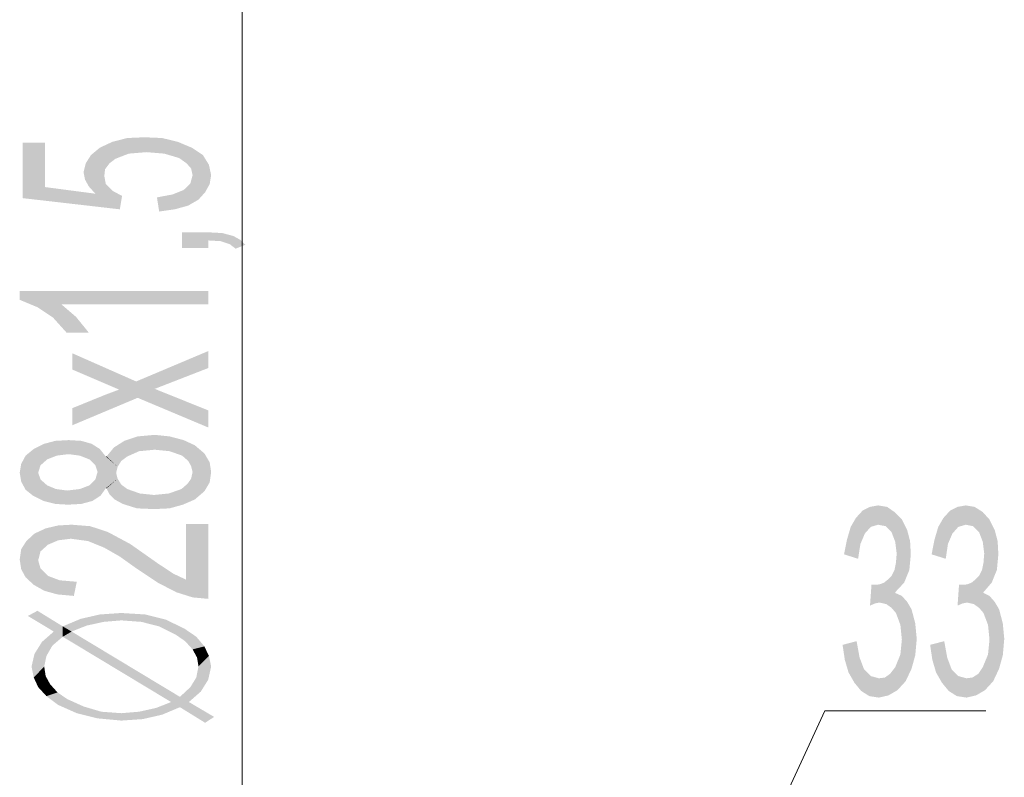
# Model space of a CAD drawing. Header units: millimetres. Extents: x -2626 to 2068, y -6169 to 7214.
# Tile 80 of 144: x -1082 to -975, y -5082 to -5000. Entities that reach past the tile are written whole.
import ezdxf

# ---------------------------------------------------------------- set-up
doc = ezdxf.new("R2010")
doc.units = ezdxf.units.MM
doc.layers.get('0').update_dxf_attribs({"color": 252})

msp = doc.modelspace()

# ---------------------------------------------------------------- hatches: boundary and pattern name
h = msp.add_hatch(color=7)
h.dxf.hatch_style = 2
h.paths.add_polyline_path([(-1073.88, -5019.17), (-1074.6, -5018.37), (-1075, -5017.64), (-1075.16, -5016.84), (-1074.92, -5015.88), (-1074.36, -5014.99), (-1073.4, -5014.19), (-1072.03, -5013.55), (-1070.42, -5013.14), (-1068.58, -5013.06), (-1066.65, -5013.14), (-1064.96, -5013.55), (-1063.43, -5014.19), (-1062.23, -5014.99), (-1061.58, -5016.04), (-1061.34, -5017.16), (-1061.5, -5018.13), (-1061.99, -5019.01), (-1062.71, -5019.81), (-1063.83, -5020.46), (-1065.28, -5020.86), (-1066.97, -5021.1), (-1067.21, -5019.57), (-1065.52, -5019.25), (-1064.32, -5018.77), (-1063.59, -5018.05), (-1063.35, -5017.16), (-1063.51, -5016.44), (-1064, -5015.88), (-1064.8, -5015.31), (-1066.41, -5014.83), (-1068.33, -5014.67), (-1070.26, -5014.83), (-1071.71, -5015.39), (-1072.35, -5015.88), (-1072.83, -5016.52), (-1072.91, -5017.24), (-1072.75, -5018.13), (-1072.03, -5018.85), (-1070.99, -5019.41), (-1071.23, -5020.86), (-1081.75, -5019.65), (-1081.75, -5013.63), (-1079.34, -5013.63), (-1079.34, -5018.45)])
h = msp.add_hatch(color=7)
h.dxf.hatch_style = 2
h.paths.add_polyline_path([(-1061.66, -5023.35), (-1060.14, -5023.43), (-1058.93, -5023.75), (-1058.21, -5024.15), (-1057.65, -5024.71), (-1058.69, -5025.12), (-1059.33, -5024.63), (-1060.3, -5024.31), (-1061.66, -5024.23), (-1061.66, -5025.04), (-1064.48, -5025.04), (-1064.48, -5023.35)])
h = msp.add_hatch(color=7)
h.dxf.hatch_style = 2
h.paths.add_polyline_path([(-1061.66, -5029.7), (-1061.66, -5031.14), (-1077.57, -5031.14), (-1075.97, -5032.51), (-1074.6, -5034.2), (-1077.01, -5034.2), (-1078.46, -5032.59), (-1080.15, -5031.46), (-1082.07, -5030.66), (-1082.07, -5029.7)])
h = msp.add_hatch(color=7)
h.dxf.hatch_style = 2
h.paths.add_polyline_path([(-1061.66, -5036.21), (-1061.66, -5038.05), (-1067.45, -5040.3), (-1061.66, -5042.63), (-1061.66, -5044.48), (-1069.3, -5041.27), (-1076.37, -5044.24), (-1076.37, -5042.39), (-1072.83, -5040.95), (-1071.31, -5040.38), (-1076.37, -5038.21), (-1076.37, -5036.45), (-1069.46, -5039.5)])
h = msp.add_hatch(color=7)
h.dxf.hatch_style = 2
h.paths.add_polyline_path([(-1072.67, -5047.62), (-1070.74, -5045.93), (-1069.3, -5045.45)])
h = msp.add_hatch(color=7)
h.dxf.hatch_style = 2
h.paths.add_polyline_path([(-1072.67, -5047.62), (-1069.3, -5045.45), (-1069.14, -5047.05)])
h = msp.add_hatch(color=7)
h.dxf.hatch_style = 2
h.paths.add_polyline_path([(-1069.3, -5045.45), (-1067.45, -5045.28), (-1067.45, -5046.89)])
h = msp.add_hatch(color=7)
h.dxf.hatch_style = 2
h.paths.add_polyline_path([(-1069.3, -5045.45), (-1067.45, -5046.89), (-1069.14, -5047.05)])
h = msp.add_hatch(color=7)
h.dxf.hatch_style = 2
h.paths.add_polyline_path([(-1067.45, -5045.28), (-1065.84, -5045.45), (-1065.84, -5047.05)])
h = msp.add_hatch(color=7)
h.dxf.hatch_style = 2
h.paths.add_polyline_path([(-1067.45, -5045.28), (-1065.84, -5047.05), (-1067.45, -5046.89)])
h = msp.add_hatch(color=7)
h.dxf.hatch_style = 2
h.paths.add_polyline_path([(-1065.84, -5045.45), (-1064.32, -5045.85), (-1063.11, -5046.41)])
h = msp.add_hatch(color=7)
h.dxf.hatch_style = 2
h.paths.add_polyline_path([(-1065.84, -5045.45), (-1063.11, -5046.41), (-1062.07, -5047.29)])
h = msp.add_hatch(color=7)
h.dxf.hatch_style = 2
h.paths.add_polyline_path([(-1065.84, -5045.45), (-1062.07, -5047.29), (-1064.48, -5047.53)])
h = msp.add_hatch(color=7)
h.dxf.hatch_style = 2
h.paths.add_polyline_path([(-1065.84, -5045.45), (-1064.48, -5047.53), (-1065.84, -5047.05)])
h = msp.add_hatch(color=7)
h.dxf.hatch_style = 2
h.paths.add_polyline_path([(-1080.55, -5046.81), (-1079.42, -5046.25), (-1078.22, -5045.93)])
h = msp.add_hatch(color=7)
h.dxf.hatch_style = 2
h.paths.add_polyline_path([(-1080.55, -5046.81), (-1078.22, -5045.93), (-1078.06, -5047.53)])
h = msp.add_hatch(color=7)
h.dxf.hatch_style = 2
h.paths.add_polyline_path([(-1078.22, -5045.93), (-1076.77, -5045.85), (-1076.77, -5047.37)])
h = msp.add_hatch(color=7)
h.dxf.hatch_style = 2
h.paths.add_polyline_path([(-1078.22, -5045.93), (-1076.77, -5047.37), (-1078.06, -5047.53)])
h = msp.add_hatch(color=7)
h.dxf.hatch_style = 2
h.paths.add_polyline_path([(-1076.77, -5045.85), (-1075.41, -5045.93), (-1075.57, -5047.53)])
h = msp.add_hatch(color=7)
h.dxf.hatch_style = 2
h.paths.add_polyline_path([(-1076.77, -5045.85), (-1075.57, -5047.53), (-1076.77, -5047.37)])
h = msp.add_hatch(color=7)
h.dxf.hatch_style = 2
h.paths.add_polyline_path([(-1075.41, -5045.93), (-1074.52, -5047.94), (-1075.57, -5047.53)])
h = msp.add_hatch(color=7)
h.dxf.hatch_style = 2
h.paths.add_polyline_path([(-1075.41, -5045.93), (-1074.28, -5046.25), (-1073.4, -5046.81)])
h = msp.add_hatch(color=7)
h.dxf.hatch_style = 2
h.paths.add_polyline_path([(-1075.41, -5045.93), (-1073.4, -5046.81), (-1074.52, -5047.94)])
h = msp.add_hatch(color=7)
h.dxf.hatch_style = 2
h.paths.add_polyline_path([(-1072.67, -5047.62), (-1071.87, -5046.65), (-1070.74, -5045.93)])
h = msp.add_hatch(color=7)
h.dxf.hatch_style = 2
h.paths.add_polyline_path([(-1082.07, -5049.38), (-1081.91, -5048.42), (-1081.43, -5047.53)])
h = msp.add_hatch(color=7)
h.dxf.hatch_style = 2
h.paths.add_polyline_path([(-1082.07, -5049.38), (-1081.43, -5047.53), (-1079.82, -5048.58)])
h = msp.add_hatch(color=7)
h.dxf.hatch_style = 2
h.paths.add_polyline_path([(-1081.43, -5047.53), (-1080.55, -5046.81), (-1079.1, -5047.94)])
h = msp.add_hatch(color=7)
h.dxf.hatch_style = 2
h.paths.add_polyline_path([(-1081.43, -5047.53), (-1079.1, -5047.94), (-1079.82, -5048.58)])
h = msp.add_hatch(color=7)
h.dxf.hatch_style = 2
h.paths.add_polyline_path([(-1080.55, -5046.81), (-1078.06, -5047.53), (-1079.1, -5047.94)])
h = msp.add_hatch(color=7)
h.dxf.hatch_style = 2
h.paths.add_polyline_path([(-1073.4, -5046.81), (-1073.88, -5048.58), (-1074.52, -5047.94)])
h = msp.add_hatch(color=7)
h.dxf.hatch_style = 2
h.paths.add_polyline_path([(-1073.4, -5046.81), (-1072.75, -5047.62), (-1073.88, -5048.58)])
h = msp.add_hatch(color=7)
h.dxf.hatch_style = 2
h.paths.add_polyline_path([(-1072.75, -5047.62), (-1073.64, -5049.3), (-1073.88, -5048.58)])
h = msp.add_hatch(color=7)
h.dxf.hatch_style = 2
h.paths.add_polyline_path([(-1072.75, -5047.62), (-1071.63, -5049.38), (-1073.64, -5049.3)])
h = msp.add_hatch(color=7)
h.dxf.hatch_style = 2
h.paths.add_polyline_path([(-1071.47, -5048.74), (-1072.75, -5047.62), (-1072.67, -5047.62)])
h = msp.add_hatch(color=7)
h.dxf.hatch_style = 2
h.paths.add_polyline_path([(-1072.75, -5047.62), (-1071.47, -5048.74), (-1071.63, -5049.38)])
h = msp.add_hatch(color=7)
h.dxf.hatch_style = 2
h.paths.add_polyline_path([(-1072.67, -5047.62), (-1069.14, -5047.05), (-1070.42, -5047.62)])
h = msp.add_hatch(color=7)
h.dxf.hatch_style = 2
h.paths.add_polyline_path([(-1071.07, -5048.1), (-1071.47, -5048.74), (-1072.67, -5047.62)])
h = msp.add_hatch(color=7)
h.dxf.hatch_style = 2
h.paths.add_polyline_path([(-1072.67, -5047.62), (-1070.42, -5047.62), (-1071.07, -5048.1)])
h = msp.add_hatch(color=7)
h.dxf.hatch_style = 2
h.paths.add_polyline_path([(-1062.07, -5047.29), (-1063.83, -5048.1), (-1064.48, -5047.53)])
h = msp.add_hatch(color=7)
h.dxf.hatch_style = 2
h.paths.add_polyline_path([(-1062.07, -5047.29), (-1063.51, -5048.66), (-1063.83, -5048.1)])
h = msp.add_hatch(color=7)
h.dxf.hatch_style = 2
h.paths.add_polyline_path([(-1062.07, -5047.29), (-1063.35, -5049.3), (-1063.51, -5048.66)])
h = msp.add_hatch(color=7)
h.dxf.hatch_style = 2
h.paths.add_polyline_path([(-1062.07, -5047.29), (-1061.34, -5049.3), (-1063.35, -5049.3)])
h = msp.add_hatch(color=7)
h.dxf.hatch_style = 2
h.paths.add_polyline_path([(-1062.07, -5047.29), (-1061.5, -5048.26), (-1061.34, -5049.3)])
h = msp.add_hatch(color=7)
h.dxf.hatch_style = 2
h.paths.add_polyline_path([(-1082.07, -5049.38), (-1079.82, -5048.58), (-1080.07, -5049.38)])
h = msp.add_hatch(color=7)
h.dxf.hatch_style = 2
h.paths.add_polyline_path([(-1081.43, -5051.23), (-1081.91, -5050.35), (-1082.07, -5049.38)])
h = msp.add_hatch(color=7)
h.dxf.hatch_style = 2
h.paths.add_polyline_path([(-1081.43, -5051.23), (-1082.07, -5049.38), (-1080.07, -5049.38)])
h = msp.add_hatch(color=7)
h.dxf.hatch_style = 2
h.paths.add_polyline_path([(-1081.43, -5051.23), (-1080.07, -5049.38), (-1079.82, -5050.11)])
h = msp.add_hatch(color=7)
h.dxf.hatch_style = 2
h.paths.add_polyline_path([(-1073.88, -5050.11), (-1073.64, -5049.3), (-1071.63, -5049.38)])
h = msp.add_hatch(color=7)
h.dxf.hatch_style = 2
h.paths.add_polyline_path([(-1073.88, -5050.11), (-1071.63, -5049.38), (-1071.47, -5050.03)])
h = msp.add_hatch(color=7)
h.dxf.hatch_style = 2
h.paths.add_polyline_path([(-1063.51, -5050.03), (-1063.35, -5049.3), (-1061.34, -5049.3)])
h = msp.add_hatch(color=7)
h.dxf.hatch_style = 2
h.paths.add_polyline_path([(-1063.51, -5050.03), (-1061.34, -5049.3), (-1061.5, -5050.43)])
h = msp.add_hatch(color=7)
h.dxf.hatch_style = 2
h.paths.add_polyline_path([(-1080.63, -5051.87), (-1081.43, -5051.23), (-1079.82, -5050.11)])
h = msp.add_hatch(color=7)
h.dxf.hatch_style = 2
h.paths.add_polyline_path([(-1080.63, -5051.87), (-1079.82, -5050.11), (-1079.1, -5050.75)])
h = msp.add_hatch(color=7)
h.dxf.hatch_style = 2
h.paths.add_polyline_path([(-1078.22, -5052.76), (-1080.63, -5051.87), (-1079.1, -5050.75)])
h = msp.add_hatch(color=7)
h.dxf.hatch_style = 2
h.paths.add_polyline_path([(-1078.22, -5052.76), (-1079.1, -5050.75), (-1078.14, -5051.15)])
h = msp.add_hatch(color=7)
h.dxf.hatch_style = 2
h.paths.add_polyline_path([(-1078.22, -5052.76), (-1071.47, -5050.03), (-1072.75, -5051.07)])
h = msp.add_hatch(color=7)
h.dxf.hatch_style = 2
h.paths.add_polyline_path([(-1071.47, -5050.03), (-1078.22, -5052.76), (-1075.57, -5051.15)])
h = msp.add_hatch(color=7)
h.dxf.hatch_style = 2
h.paths.add_polyline_path([(-1071.47, -5050.03), (-1075.57, -5051.15), (-1074.52, -5050.75)])
h = msp.add_hatch(color=7)
h.dxf.hatch_style = 2
h.paths.add_polyline_path([(-1071.47, -5050.03), (-1074.52, -5050.75), (-1073.88, -5050.11)])
h = msp.add_hatch(color=7)
h.dxf.hatch_style = 2
h.paths.add_polyline_path([(-1071.47, -5050.03), (-1072.67, -5051.07), (-1072.75, -5051.07)])
h = msp.add_hatch(color=7)
h.dxf.hatch_style = 2
h.paths.add_polyline_path([(-1071.47, -5050.03), (-1071.07, -5050.67), (-1072.67, -5051.07)])
h = msp.add_hatch(color=7)
h.dxf.hatch_style = 2
h.paths.add_polyline_path([(-1072.35, -5051.71), (-1072.67, -5051.07), (-1071.07, -5050.67)])
h = msp.add_hatch(color=7)
h.dxf.hatch_style = 2
h.paths.add_polyline_path([(-1072.35, -5051.71), (-1071.07, -5050.67), (-1070.42, -5051.15)])
h = msp.add_hatch(color=7)
h.dxf.hatch_style = 2
h.paths.add_polyline_path([(-1062.07, -5051.39), (-1064.56, -5051.15), (-1063.91, -5050.59)])
h = msp.add_hatch(color=7)
h.dxf.hatch_style = 2
h.paths.add_polyline_path([(-1062.07, -5051.39), (-1063.91, -5050.59), (-1063.51, -5050.03)])
h = msp.add_hatch(color=7)
h.dxf.hatch_style = 2
h.paths.add_polyline_path([(-1063.51, -5050.03), (-1061.5, -5050.43), (-1062.07, -5051.39)])
h = msp.add_hatch(color=7)
h.dxf.hatch_style = 2
h.paths.add_polyline_path([(-1078.22, -5052.76), (-1079.5, -5052.44), (-1080.63, -5051.87)])
h = msp.add_hatch(color=7)
h.dxf.hatch_style = 2
h.paths.add_polyline_path([(-1072.75, -5051.07), (-1076.85, -5052.84), (-1078.22, -5052.76)])
h = msp.add_hatch(color=7)
h.dxf.hatch_style = 2
h.paths.add_polyline_path([(-1078.22, -5052.76), (-1076.93, -5051.31), (-1075.57, -5051.15)])
h = msp.add_hatch(color=7)
h.dxf.hatch_style = 2
h.paths.add_polyline_path([(-1078.22, -5052.76), (-1078.14, -5051.15), (-1076.93, -5051.31)])
h = msp.add_hatch(color=7)
h.dxf.hatch_style = 2
h.paths.add_polyline_path([(-1072.75, -5051.07), (-1075.41, -5052.76), (-1076.85, -5052.84)])
h = msp.add_hatch(color=7)
h.dxf.hatch_style = 2
h.paths.add_polyline_path([(-1072.75, -5051.07), (-1074.2, -5052.44), (-1075.41, -5052.76)])
h = msp.add_hatch(color=7)
h.dxf.hatch_style = 2
h.paths.add_polyline_path([(-1072.75, -5051.07), (-1073.32, -5051.87), (-1074.2, -5052.44)])
h = msp.add_hatch(color=7)
h.dxf.hatch_style = 2
h.paths.add_polyline_path([(-1069.38, -5053.24), (-1072.35, -5051.71), (-1070.42, -5051.15)])
h = msp.add_hatch(color=7)
h.dxf.hatch_style = 2
h.paths.add_polyline_path([(-1069.38, -5053.24), (-1071.79, -5052.28), (-1072.35, -5051.71)])
h = msp.add_hatch(color=7)
h.dxf.hatch_style = 2
h.paths.add_polyline_path([(-1069.38, -5053.24), (-1070.42, -5051.15), (-1069.06, -5051.63)])
h = msp.add_hatch(color=7)
h.dxf.hatch_style = 2
h.paths.add_polyline_path([(-1067.53, -5053.32), (-1069.38, -5053.24), (-1069.06, -5051.63)])
h = msp.add_hatch(color=7)
h.dxf.hatch_style = 2
h.paths.add_polyline_path([(-1067.53, -5053.32), (-1069.06, -5051.63), (-1067.53, -5051.79)])
h = msp.add_hatch(color=7)
h.dxf.hatch_style = 2
h.paths.add_polyline_path([(-1065.84, -5053.24), (-1067.53, -5051.79), (-1065.92, -5051.63)])
h = msp.add_hatch(color=7)
h.dxf.hatch_style = 2
h.paths.add_polyline_path([(-1065.84, -5053.24), (-1067.53, -5053.32), (-1067.53, -5051.79)])
h = msp.add_hatch(color=7)
h.dxf.hatch_style = 2
h.paths.add_polyline_path([(-1062.07, -5051.39), (-1065.92, -5051.63), (-1064.56, -5051.15)])
h = msp.add_hatch(color=7)
h.dxf.hatch_style = 2
h.paths.add_polyline_path([(-1062.07, -5051.39), (-1065.84, -5053.24), (-1065.92, -5051.63)])
h = msp.add_hatch(color=7)
h.dxf.hatch_style = 2
h.paths.add_polyline_path([(-1062.07, -5051.39), (-1064.4, -5052.84), (-1065.84, -5053.24)])
h = msp.add_hatch(color=7)
h.dxf.hatch_style = 2
h.paths.add_polyline_path([(-1062.07, -5051.39), (-1063.11, -5052.28), (-1064.4, -5052.84)])
h = msp.add_hatch(color=7)
h.dxf.hatch_style = 2
h.paths.add_polyline_path([(-1069.38, -5053.24), (-1070.91, -5052.76), (-1071.79, -5052.28)])
h = msp.add_hatch(color=7)
h.dxf.hatch_style = 2
h.paths.add_polyline_path([(-987.26, -5062.4), (-986.54, -5062.72), (-985.97, -5063.36), (-985.49, -5064.17), (-985.09, -5065.69), (-984.93, -5067.38), (-985.09, -5069.15), (-985.49, -5070.6), (-986.13, -5071.96), (-987.02, -5072.93), (-987.98, -5073.49), (-989.03, -5073.73), (-990.07, -5073.57), (-990.95, -5073.01), (-991.68, -5072.12), (-992.32, -5071), (-992.72, -5069.63), (-992.96, -5068.02), (-991.44, -5067.62), (-991.12, -5069.39), (-990.63, -5070.68), (-989.91, -5071.4), (-989.03, -5071.64), (-988.38, -5071.56), (-987.82, -5071.16), (-987.26, -5070.44), (-986.7, -5069.07), (-986.54, -5067.46), (-986.7, -5065.86), (-987.18, -5064.57), (-987.66, -5064.01), (-988.22, -5063.61), (-988.95, -5063.44), (-989.43, -5063.53), (-989.99, -5063.77), (-989.83, -5061.52), (-989.27, -5061.52), (-988.87, -5061.44), (-988.46, -5061.28), (-988.06, -5060.95), (-987.66, -5060.55), (-987.34, -5059.91), (-987.18, -5059.11), (-987.1, -5058.14), (-987.26, -5056.86), (-987.66, -5055.81), (-988.3, -5055.17), (-989.11, -5055.01), (-989.91, -5055.25), (-990.55, -5055.97), (-991.03, -5057.1), (-991.28, -5058.7), (-992.8, -5058.22), (-992.48, -5056.61), (-992.08, -5055.25), (-991.52, -5054.28), (-990.79, -5053.48), (-989.99, -5053.08), (-989.11, -5052.92), (-988.14, -5053.08), (-987.34, -5053.64), (-986.54, -5054.45), (-985.97, -5055.57), (-985.65, -5056.78), (-985.57, -5058.22), (-985.73, -5059.91), (-986.29, -5061.28), (-987.26, -5062.32)])
h = msp.add_hatch(color=7)
h.dxf.hatch_style = 2
h.paths.add_polyline_path([(-977.7, -5062.4), (-977.05, -5062.72), (-976.49, -5063.36), (-976.01, -5064.17), (-975.61, -5065.69), (-975.45, -5067.38), (-975.61, -5069.15), (-976.01, -5070.6), (-976.65, -5071.96), (-977.54, -5072.93), (-978.5, -5073.49), (-979.54, -5073.73), (-980.59, -5073.57), (-981.47, -5073.01), (-982.2, -5072.12), (-982.84, -5071), (-983.24, -5069.63), (-983.48, -5068.02), (-981.95, -5067.62), (-981.63, -5069.39), (-981.15, -5070.68), (-980.43, -5071.4), (-979.54, -5071.64), (-978.9, -5071.56), (-978.26, -5071.16), (-977.78, -5070.44), (-977.21, -5069.07), (-977.05, -5067.46), (-977.21, -5065.86), (-977.7, -5064.57), (-978.18, -5064.01), (-978.74, -5063.61), (-979.46, -5063.44), (-979.95, -5063.53), (-980.51, -5063.77), (-980.35, -5061.52), (-979.79, -5061.52), (-979.38, -5061.44), (-978.98, -5061.28), (-978.58, -5060.95), (-978.18, -5060.55), (-977.86, -5059.91), (-977.7, -5059.11), (-977.62, -5058.14), (-977.78, -5056.86), (-978.18, -5055.81), (-978.82, -5055.17), (-979.62, -5055.01), (-980.43, -5055.25), (-981.07, -5055.97), (-981.55, -5057.1), (-981.79, -5058.7), (-983.32, -5058.22), (-983, -5056.61), (-982.6, -5055.25), (-982.04, -5054.28), (-981.31, -5053.48), (-980.51, -5053.08), (-979.62, -5052.92), (-978.66, -5053.08), (-977.78, -5053.64), (-977.05, -5054.45), (-976.49, -5055.57), (-976.17, -5056.78), (-976.09, -5058.22), (-976.25, -5059.91), (-976.81, -5061.28), (-977.7, -5062.32)])
h = msp.add_hatch(color=7)
h.dxf.hatch_style = 2
h.paths.add_polyline_path([(-1061.66, -5054.93), (-1061.66, -5063.04), (-1063.35, -5062.88), (-1065.12, -5062.32), (-1067.13, -5061.28), (-1069.54, -5059.67), (-1071.23, -5058.46), (-1072.91, -5057.5), (-1074.68, -5056.78), (-1076.53, -5056.53), (-1077.9, -5056.7), (-1079.02, -5057.18), (-1079.82, -5057.9), (-1080.07, -5058.86), (-1079.82, -5059.75), (-1079.02, -5060.55), (-1077.74, -5061.03), (-1075.89, -5061.19), (-1076.21, -5062.72), (-1077.98, -5062.56), (-1079.42, -5062.16), (-1080.55, -5061.52), (-1081.43, -5060.71), (-1081.91, -5059.83), (-1082.07, -5058.78), (-1081.91, -5057.66), (-1081.35, -5056.78), (-1080.47, -5055.97), (-1079.26, -5055.41), (-1077.9, -5055.09), (-1076.45, -5055.01), (-1074.44, -5055.17), (-1072.51, -5055.81), (-1070.1, -5057.1), (-1067.13, -5059.19), (-1065.44, -5060.31), (-1064.08, -5060.95), (-1064.08, -5054.93)])
h = msp.add_hatch(color=7)
h.dxf.hatch_style = 2
h.paths.add_polyline_path([(-1078.38, -5066.58), (-1081.19, -5064.89), (-1080.15, -5064.33)])
h = msp.add_hatch(color=7)
h.dxf.hatch_style = 2
h.paths.add_polyline_path([(-1080.15, -5064.33), (-1077.41, -5067.14), (-1078.38, -5066.58)])
h = msp.add_hatch(color=7)
h.dxf.hatch_style = 2
h.paths.add_polyline_path([(-1077.41, -5067.14), (-1080.15, -5064.33), (-1077.41, -5066.02)])
h = msp.add_hatch(color=7)
h.dxf.hatch_style = 2
h.paths.add_polyline_path([(-1075.49, -5065.21), (-1073.4, -5064.73), (-1072.99, -5065.53)])
h = msp.add_hatch(color=7)
h.dxf.hatch_style = 2
h.paths.add_polyline_path([(-1073.4, -5064.73), (-1071.07, -5064.57), (-1071.07, -5065.37)])
h = msp.add_hatch(color=7)
h.dxf.hatch_style = 2
h.paths.add_polyline_path([(-1073.4, -5064.73), (-1071.07, -5065.37), (-1072.99, -5065.53)])
h = msp.add_hatch(color=7)
h.dxf.hatch_style = 2
h.paths.add_polyline_path([(-1068.9, -5065.53), (-1071.07, -5065.37), (-1071.07, -5064.57)])
h = msp.add_hatch(color=7)
h.dxf.hatch_style = 2
h.paths.add_polyline_path([(-1068.9, -5065.53), (-1071.07, -5064.57), (-1068.49, -5064.73)])
h = msp.add_hatch(color=7)
h.dxf.hatch_style = 2
h.paths.add_polyline_path([(-1068.49, -5064.73), (-1066.97, -5066.02), (-1068.9, -5065.53)])
h = msp.add_hatch(color=7)
h.dxf.hatch_style = 2
h.paths.add_polyline_path([(-1068.49, -5064.73), (-1066.25, -5065.29), (-1066.97, -5066.02)])
h = msp.add_hatch(color=7)
h.dxf.hatch_style = 2
h.paths.add_polyline_path([(-1077.41, -5066.02), (-1075.49, -5065.21), (-1074.84, -5065.94)])
h = msp.add_hatch(color=7)
h.dxf.hatch_style = 2
h.paths.add_polyline_path([(-1075.49, -5065.21), (-1072.99, -5065.53), (-1074.84, -5065.94)])
h = msp.add_hatch(color=7)
h.dxf.hatch_style = 2
h.paths.add_polyline_path([(-1066.25, -5065.29), (-1065.2, -5066.9), (-1066.97, -5066.02)])
h = msp.add_hatch(color=7)
h.dxf.hatch_style = 2
h.paths.add_polyline_path([(-1066.25, -5065.29), (-1064.24, -5066.26), (-1065.2, -5066.9)])
h = msp.add_hatch(color=7)
h.dxf.hatch_style = 2
h.paths.add_polyline_path([(-1079.66, -5067.7), (-1078.38, -5066.58), (-1077.41, -5067.14)])
h = msp.add_hatch(color=7)
h.dxf.hatch_style = 2
h.paths.add_polyline_path([(-1077.41, -5066.02), (-1074.84, -5065.94), (-1076.45, -5066.58)])
h = msp.add_hatch(color=7)
h.dxf.hatch_style = 2
h.paths.add_polyline_path([(-1077.41, -5067.14), (-1077.41, -5066.02), (-1076.45, -5066.58)])
h = msp.add_hatch(color=7)
h.dxf.hatch_style = 2
h.paths.add_polyline_path([(-1065.68, -5074.21), (-1077.41, -5067.14), (-1076.45, -5066.58)])
h = msp.add_hatch(color=7)
h.dxf.hatch_style = 2
h.paths.add_polyline_path([(-1065.68, -5074.21), (-1076.45, -5066.58), (-1064.72, -5073.65)])
h = msp.add_hatch(color=7)
h.dxf.hatch_style = 2
h.paths.add_polyline_path([(-1064.24, -5066.26), (-1064.16, -5067.62), (-1065.2, -5066.9)])
h = msp.add_hatch(color=7)
h.dxf.hatch_style = 2
h.paths.add_polyline_path([(-1064.24, -5066.26), (-1062.95, -5067.14), (-1064.16, -5067.62)])
h = msp.add_hatch(color=7)
h.dxf.hatch_style = 2
h.paths.add_polyline_path([(-1080.47, -5068.99), (-1079.66, -5067.7), (-1078.54, -5068.11)])
h = msp.add_hatch(color=7)
h.dxf.hatch_style = 2
h.paths.add_polyline_path([(-1079.66, -5067.7), (-1077.41, -5067.14), (-1078.54, -5068.11)])
h = msp.add_hatch(color=7)
h.dxf.hatch_style = 2
h.paths.add_polyline_path([(-1062.95, -5067.14), (-1063.35, -5068.51), (-1064.16, -5067.62)])
h = msp.add_hatch(color=7)
h.dxf.hatch_style = 2
h.paths.add_polyline_path([(-1062.95, -5067.14), (-1062.07, -5068.19), (-1063.35, -5068.51)])
h = msp.add_hatch(color=7)
h.dxf.hatch_style = 2
h.paths.add_polyline_path([(-1080.79, -5070.36), (-1080.47, -5068.99), (-1079.18, -5069.23)])
h = msp.add_hatch(color=7)
h.dxf.hatch_style = 2
h.paths.add_polyline_path([(-1080.47, -5068.99), (-1078.54, -5068.11), (-1079.18, -5069.23)])
h = msp.add_hatch(color=7)
h.dxf.hatch_style = 2
h.paths.add_polyline_path([(-1062.07, -5068.19), (-1062.87, -5069.39), (-1063.35, -5068.51)])
h = msp.add_hatch(color=7)
h.dxf.hatch_style = 2
h.paths.add_polyline_path([(-1062.07, -5068.19), (-1061.58, -5069.23), (-1062.87, -5069.39)])
h = msp.add_hatch(color=7)
h.dxf.hatch_style = 2
h.paths.add_polyline_path([(-1080.79, -5070.36), (-1079.18, -5069.23), (-1079.42, -5070.36)])
h = msp.add_hatch(color=7)
h.dxf.hatch_style = 2
h.paths.add_polyline_path([(-1061.58, -5069.23), (-1062.71, -5070.36), (-1062.87, -5069.39)])
h = msp.add_hatch(color=7)
h.dxf.hatch_style = 2
h.paths.add_polyline_path([(-1061.58, -5069.23), (-1061.34, -5070.36), (-1062.71, -5070.36)])
h = msp.add_hatch(color=7)
h.dxf.hatch_style = 2
h.paths.add_polyline_path([(-1080.55, -5071.56), (-1080.79, -5070.36), (-1079.42, -5070.36)])
h = msp.add_hatch(color=7)
h.dxf.hatch_style = 2
h.paths.add_polyline_path([(-1080.55, -5071.56), (-1079.42, -5070.36), (-1079.26, -5071.4)])
h = msp.add_hatch(color=7)
h.dxf.hatch_style = 2
h.paths.add_polyline_path([(-1061.34, -5070.36), (-1061.66, -5071.8), (-1062.95, -5071.56)])
h = msp.add_hatch(color=7)
h.dxf.hatch_style = 2
h.paths.add_polyline_path([(-1061.34, -5070.36), (-1062.95, -5071.56), (-1062.71, -5070.36)])
h = msp.add_hatch(color=7)
h.dxf.hatch_style = 2
h.paths.add_polyline_path([(-1080.07, -5072.6), (-1080.55, -5071.56), (-1079.26, -5071.4)])
h = msp.add_hatch(color=7)
h.dxf.hatch_style = 2
h.paths.add_polyline_path([(-1080.07, -5072.6), (-1079.26, -5071.4), (-1078.78, -5072.28)])
h = msp.add_hatch(color=7)
h.dxf.hatch_style = 2
h.paths.add_polyline_path([(-1079.18, -5073.57), (-1080.07, -5072.6), (-1078.78, -5072.28)])
h = msp.add_hatch(color=7)
h.dxf.hatch_style = 2
h.paths.add_polyline_path([(-1079.18, -5073.57), (-1078.78, -5072.28), (-1077.98, -5073.17)])
h = msp.add_hatch(color=7)
h.dxf.hatch_style = 2
h.paths.add_polyline_path([(-1061.66, -5071.8), (-1063.59, -5072.6), (-1062.95, -5071.56)])
h = msp.add_hatch(color=7)
h.dxf.hatch_style = 2
h.paths.add_polyline_path([(-1061.66, -5071.8), (-1062.47, -5073.09), (-1063.59, -5072.6)])
h = msp.add_hatch(color=7)
h.dxf.hatch_style = 2
h.paths.add_polyline_path([(-1077.9, -5074.53), (-1079.18, -5073.57), (-1077.98, -5073.17)])
h = msp.add_hatch(color=7)
h.dxf.hatch_style = 2
h.paths.add_polyline_path([(-1077.9, -5074.53), (-1077.98, -5073.17), (-1076.93, -5073.89)])
h = msp.add_hatch(color=7)
h.dxf.hatch_style = 2
h.paths.add_polyline_path([(-1062.47, -5073.09), (-1064.72, -5073.65), (-1063.59, -5072.6)])
h = msp.add_hatch(color=7)
h.dxf.hatch_style = 2
h.paths.add_polyline_path([(-1062.47, -5073.09), (-1063.75, -5074.21), (-1064.72, -5073.65)])
h = msp.add_hatch(color=7)
h.dxf.hatch_style = 2
h.paths.add_polyline_path([(-1075.89, -5075.42), (-1077.9, -5074.53), (-1076.93, -5073.89)])
h = msp.add_hatch(color=7)
h.dxf.hatch_style = 2
h.paths.add_polyline_path([(-1075.89, -5075.42), (-1076.93, -5073.89), (-1075.16, -5074.69)])
h = msp.add_hatch(color=7)
h.dxf.hatch_style = 2
h.paths.add_polyline_path([(-1067.29, -5074.85), (-1065.68, -5074.21), (-1063.75, -5074.21)])
h = msp.add_hatch(color=7)
h.dxf.hatch_style = 2
h.paths.add_polyline_path([(-1067.29, -5074.85), (-1063.75, -5074.21), (-1064.72, -5074.77)])
h = msp.add_hatch(color=7)
h.dxf.hatch_style = 2
h.paths.add_polyline_path([(-1063.75, -5074.21), (-1065.68, -5074.21), (-1064.72, -5073.65)])
h = msp.add_hatch(color=7)
h.dxf.hatch_style = 2
h.paths.add_polyline_path([(-1063.75, -5074.21), (-1061.99, -5076.46), (-1064.72, -5074.77)])
h = msp.add_hatch(color=7)
h.dxf.hatch_style = 2
h.paths.add_polyline_path([(-1063.75, -5074.21), (-1061.02, -5075.82), (-1061.99, -5076.46)])
h = msp.add_hatch(color=7)
h.dxf.hatch_style = 2
h.paths.add_polyline_path([(-1073.64, -5075.98), (-1075.89, -5075.42), (-1075.16, -5074.69)])
h = msp.add_hatch(color=7)
h.dxf.hatch_style = 2
h.paths.add_polyline_path([(-1073.64, -5075.98), (-1075.16, -5074.69), (-1073.24, -5075.26)])
h = msp.add_hatch(color=7)
h.dxf.hatch_style = 2
h.paths.add_polyline_path([(-1071.07, -5076.22), (-1073.64, -5075.98), (-1073.24, -5075.26)])
h = msp.add_hatch(color=7)
h.dxf.hatch_style = 2
h.paths.add_polyline_path([(-1071.07, -5076.22), (-1073.24, -5075.26), (-1071.07, -5075.42)])
h = msp.add_hatch(color=7)
h.dxf.hatch_style = 2
h.paths.add_polyline_path([(-1068.74, -5076.06), (-1071.07, -5075.42), (-1069.14, -5075.26)])
h = msp.add_hatch(color=7)
h.dxf.hatch_style = 2
h.paths.add_polyline_path([(-1068.74, -5076.06), (-1071.07, -5076.22), (-1071.07, -5075.42)])
h = msp.add_hatch(color=7)
h.dxf.hatch_style = 2
h.paths.add_polyline_path([(-1066.65, -5075.58), (-1069.14, -5075.26), (-1067.29, -5074.85)])
h = msp.add_hatch(color=7)
h.dxf.hatch_style = 2
h.paths.add_polyline_path([(-1066.65, -5075.58), (-1068.74, -5076.06), (-1069.14, -5075.26)])
h = msp.add_hatch(color=7)
h.dxf.hatch_style = 2
h.paths.add_polyline_path([(-1067.29, -5074.85), (-1064.72, -5074.77), (-1066.65, -5075.58)])

# ---------------------------------------------------------------- linework, layer by layer
at = {"color": 5, "lineweight": 0, "true_color": 0x0000ff}
msp.add_lwpolyline([(-1057.97, -4923.39), (-1057.97, -5174.81)], dxfattribs=at)
at = {"color": 7, "lineweight": 0}
for points in [[(-994.89, -5075.18), (-1008.79, -5105.31)], [(-994.89, -5075.18), (-977.46, -5075.18)]]:
    msp.add_lwpolyline(points, dxfattribs=at)

doc.saveas('drawing.dxf')
